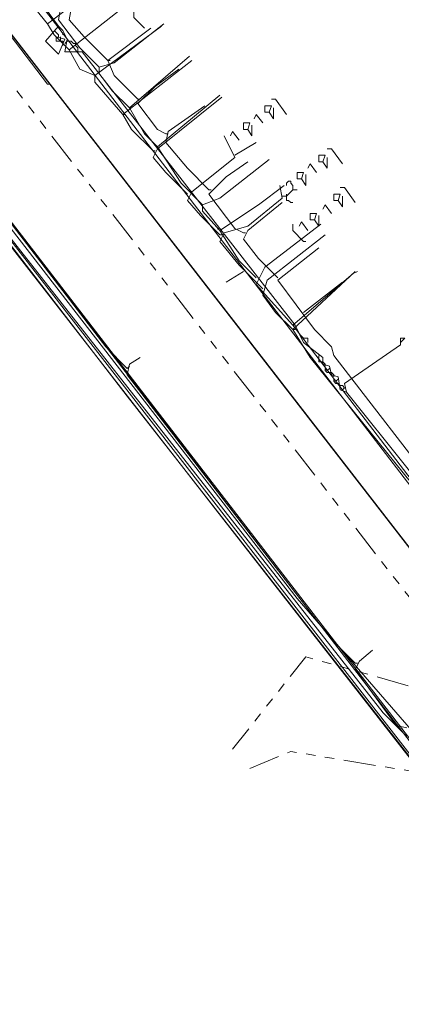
# Model space of a CAD drawing. Header units: metres. Extents: x 196942 to 197942, y 354692 to 355693.
# Tile 42 of 58: x 197303 to 197339, y 355207 to 355299. Entities that reach past the tile are written whole.
import ezdxf
from ezdxf.lldxf.tags import DXFTag

# ---------------------------------------------------------------- set-up
doc = ezdxf.new("R2010")
doc.units = ezdxf.units.M
doc.linetypes.add('RI-GWA', pattern=[18.45, 6, -1.8, 1.75, -1.8, 1.75, -1.8, 1.75, -1.8])
for name, color, linetype, lineweight in [('B-OI-KL-DATA_Orientatieverzoek_Eurofiber_0000560460-G', 90, 'KL-DATA-N', 18), ('B-OI-KL-DATA_Orientatieverzoek_KPN_0000546663-G', 90, 'KL-DATA-N', 18), ('B-OI-KL-DATA_Orientatieverzoek_Ziggo BV_0000546674-G', 90, 'KL-DATA-N', 18), ('B-OI-KL-ET_LS_Orientatieverzoek_Enexis_0000729946-G', 190, 'KL-LS-N', 18), ('B-OI-KL-ET_MS_Orientatieverzoek_Enexis_0000729946-G', 130, 'KL-MS-N', 18), ('B-OI-KL-GAS_HD_Orientatieverzoek_Enexis_0000729946-G', 30, 'KL-GAS-HD-N', 18), ('B-OI-KL-GAS_LD_Orientatieverzoek_Enexis_0000729946-G', 50, 'KL-GAS-LD-N', 18), ('B-OI-KL-WATER_Orientatieverzoek_Nv WML_0000578862-G', 170, 'KL-WATER-N', 18), ('B-OI-RI-GWA_Orientatieverzoek_roermond_0000584598-G', 30, 'RI-GWA', 18)]:
    doc.layers.add(name, color=color, linetype=linetype, lineweight=lineweight)
doc.layers.add('V-OI-KL-VERVALLEN_LEIDING-G', color=10, linetype='ZIGZAG')
doc.styles.get("Standard").update_dxf_attribs({"font": 'arial.ttf'})
tags = doc.linetypes.add('KL-DATA-N', pattern='A,4,-1,[101,NLCS.SHX,S=0.5,R=0,X=0,Y=0],-1,4,-1,["D",Standard,S=1,R=0,X=-0.25,Y=-0.5],-1.5', length=12.5).pattern_tags.tags
tags[18] = DXFTag(74, 10)
tags = doc.linetypes.add('KL-GAS-HD-N', pattern='A,4,-1,[69,NLCS.SHX,S=0.5,R=0,X=0,Y=0],-1,4,-1,["H",Standard,S=1,R=0,X=0,Y=-0.5],-2', length=13).pattern_tags.tags
tags[18] = DXFTag(74, 10)
tags = doc.linetypes.add('KL-GAS-LD-N', pattern='A,4,-1,[69,NLCS.SHX,S=0.5,R=0,X=0,Y=0],-1,4,-1,["L",Standard,S=1,R=0,X=0.25,Y=-0.5],-2', length=13).pattern_tags.tags
tags[18] = DXFTag(74, 10)
tags = doc.linetypes.add('KL-LS-N', pattern='A,4,-1,[103,NLCS.SHX,S=0.75,R=0,X=0,Y=0],-1,4,-1,["L",Standard,S=1,R=0,X=0,Y=-0.5],-2', length=13).pattern_tags.tags
tags[18] = DXFTag(74, 10)
tags = doc.linetypes.add('KL-MS-N', pattern='A,4,-1,[103,NLCS.SHX,S=0.75,R=0,X=0,Y=0],-1,4,-1,["M",Standard,S=1,R=0,X=0,Y=-0.5],-2', length=13).pattern_tags.tags
tags[18] = DXFTag(74, 10)
doc.linetypes.add('KL-WATER-N', pattern='A,7,-0.5,[168,NLCS.SHX,S=0.75,R=0,X=0.75,Y=0],-2', length=9.5)
doc.linetypes.add('ZIGZAG', pattern='A,0.00254,-5.08,[131,ltypeshp.shx,S=5.08,R=0,X=-5.08,Y=0],-10.16,[131,ltypeshp.shx,S=5.08,R=180,X=5.08,Y=0],-5.08', length=20.32254)

msp = doc.modelspace()

# ---------------------------------------------------------------- linework, layer by layer
at = {"layer": 'B-OI-KL-DATA_Orientatieverzoek_Eurofiber_0000560460-G', "ltscale": 0.5, "flags": 128}
msp.add_lwpolyline([(197497.71112, 355320.92776), (197493.71032, 355318.1272), (197481.70792, 355312.126), (197480.50768, 355311.72592), (197476.1068, 355308.92536), (197474.90656, 355307.32504), (197473.50628, 355307.125), (197461.70392, 355300.1236), (197450.50168, 355293.32224), (197430.29764, 355276.71892), (197420.0956, 355268.51728), (197420.69572, 355267.31704), (197427.69712, 355258.71532), (197427.29704, 355257.31504), (197415.49468, 355248.1132), (197406.69292, 355258.51528), (197404.49248, 355258.91536), (197399.0914, 355254.71452), (197380.48768, 355240.1116), (197371.88596, 355233.51028), (197365.0846, 355228.30924), (197353.0822, 355219.1074), (197347.68112, 355215.30664), (197346.0808, 355215.50668), (197345.88076, 355216.70692), (197346.88096, 355218.1072), (197346.68092, 355220.90776), (197313.27424, 355263.51628), (197303.87236, 355275.71872), (197293.0702, 355289.72152), (197285.0686, 355300.1236), (197274.26644, 355314.1264), (197257.86316, 355335.33064), (197241.85996, 355356.1348), (197237.25904, 355352.53408), (197234.25844, 355340.73172), (197232.85816, 355334.93056), (197230.65772, 355335.33064), (197229.0574, 355335.73072), (197214.65452, 355339.73152), (197214.0544, 355340.53168), (197214.45448, 355340.93176), (197214.65452, 355342.33204), (197215.85476, 355346.73292), (197218.25524, 355356.33484), (197219.25544, 355359.73552), (197219.45548, 355363.93636), (197219.85556, 355376.73892), (197221.25584, 355378.1392), (197221.0558, 355381.73992), (197220.45568, 355383.94036), (197208.45328, 355398.74332), (197187.84916, 355426.1488), (197176.44688, 355440.35164), (197158.0432, 355463.55628), (197154.24244, 355468.55728), (197149.0414, 355475.35864), (197143.84036, 355482.16), (197138.63932, 355488.96136), (197129.43748, 355500.96376), (197123.83636, 355508.1652), (197102.63212, 355535.37064), (197080.82776, 355563.57628), (197078.62732, 355565.77672), (197076.22684, 355566.57688), (197071.82596, 355566.37684), (197070.82576, 355566.1768), (197071.0258, 355567.57708), (197081.42788, 355598.58328), (197075.0266, 355602.58408), (197070.22564, 355606.98496)], dxfattribs=at)
at = {"layer": 'B-OI-KL-DATA_Orientatieverzoek_KPN_0000546663-G', "ltscale": 0.5, "flags": 128}
for points in [[(197352.48208, 355213.90636), (197350.48168, 355215.90676), (197347.68112, 355219.50748), (197348.0812, 355220.30764), (197360.28364, 355230.1096), (197359.68352, 355230.70972), (197356.28284, 355228.1092), (197356.0828, 355227.50908), (197355.0826, 355227.30904), (197354.48248, 355226.70892), (197347.081, 355221.1078), (197346.0808, 355221.50788), (197321.27584, 355253.31424), (197290.66972, 355292.52208), (197290.0696, 355293.52228), (197240.45968, 355357.93516), (197240.45968, 355358.73532), (197242.26004, 355360.53568), (197244.26044, 355361.93596), (197245.46068, 355363.53628), (197246.66092, 355364.1364), (197247.061, 355364.93656), (197248.26124, 355365.53668), (197248.46128, 355366.1368), (197249.66152, 355366.73692), (197252.26204, 355368.73732), (197253.0622, 355367.73712), (197255.26264, 355368.33724), (197257.86316, 355369.73752), (197257.46308, 355370.1376), (197257.46308, 355369.73752)], [(197306.87296, 355297.92316), (197299.67152, 355307.72512), (197289.26944, 355320.72772), (197273.66632, 355341.53188), (197276.66692, 355344.93256), (197277.26704, 355344.93256)], [(197333.67832, 355263.91636), (197333.0782, 355264.1164), (197332.87816, 355265.31664), (197332.27804, 355265.51668), (197332.078, 355266.31684), (197331.47788, 355266.51688), (197331.47788, 355267.117), (197329.67752, 355268.51728), (197328.87736, 355270.1176), (197309.0734, 355295.52268), (197307.47308, 355295.52268), (197307.67312, 355296.72292), (197307.27304, 355297.52308), (197306.87296, 355297.92316), (197305.67272, 355296.52288), (197306.87296, 355295.32264), (197307.47308, 355296.72292), (197306.67292, 355296.92296), (197306.67292, 355296.52288), (197307.27304, 355296.52288), (197307.27304, 355296.1228)], [(197306.87296, 355296.92296), (197306.87296, 355297.123), (197306.67292, 355297.32304), (197306.47288, 355297.52308)], [(197307.073, 355296.52288), (197307.073, 355296.92296)], [(197307.27304, 355297.123), (197307.27304, 355297.32304)], [(197307.47308, 355296.32284), (197307.67312, 355296.52288), (197307.87316, 355296.52288)], [(197308.67332, 355295.52268), (197308.67332, 355295.92276), (197308.47328, 355296.1228), (197308.47328, 355296.32284), (197308.27324, 355296.32284), (197308.0732, 355296.52288), (197307.87316, 355296.52288)], [(197329.67752, 355268.91736), (197329.47748, 355269.1174)], [(197330.0776, 355268.51728), (197330.0776, 355268.91736), (197329.67752, 355268.91736)], [(197365.28464, 355223.50828), (197364.48448, 355225.1086), (197364.28444, 355226.1088), (197365.28464, 355226.30884), (197398.29124, 355252.91416), (197399.69152, 355253.1142), (197406.49288, 355258.31524), (197405.89276, 355258.91536), (197404.49248, 355259.31544), (197398.29124, 355254.71452), (197392.49008, 355262.71612), (197388.88936, 355260.31564), (197365.48468, 355242.71212), (197364.68452, 355243.1122), (197363.28424, 355244.51248), (197360.28364, 355242.31204), (197361.68392, 355240.51168), (197361.28384, 355239.51148), (197356.48288, 355235.71072), (197355.68272, 355236.1108), (197344.88056, 355249.91356), (197333.67832, 355263.91636), (197333.47828, 355264.71652), (197338.67932, 355268.31724), (197338.67932, 355268.91736), (197339.0794, 355268.91736), (197338.67932, 355268.51728)], [(197331.0778, 355267.117), (197331.0778, 355267.31704)], [(197331.47788, 355266.71692), (197331.0778, 355266.71692), (197331.0778, 355267.117)], [(197331.67792, 355266.31684), (197331.67792, 355266.51688), (197331.47788, 355266.71692)], [(197332.27804, 355265.71672), (197331.87796, 355265.71672), (197331.67792, 355265.91676), (197331.67792, 355266.1168), (197331.87796, 355265.91676), (197332.078, 355266.1168)], [(197332.47808, 355265.31664), (197332.47808, 355265.51668), (197332.27804, 355265.71672)], [(197333.0782, 355264.51648), (197332.87816, 355264.71652), (197332.67812, 355264.71652), (197332.47808, 355264.91656), (197332.47808, 355265.1166), (197332.67812, 355264.91656), (197332.87816, 355265.1166)], [(197333.27824, 355264.1164), (197333.47828, 355264.31644), (197333.27824, 355264.51648), (197333.0782, 355264.51648)], [(197333.47828, 355264.31644), (197333.27824, 355264.1164)]]:
    msp.add_lwpolyline(points, dxfattribs=at)
at = {"layer": 'B-OI-KL-DATA_Orientatieverzoek_Ziggo BV_0000546674-G', "ltscale": 0.5, "flags": 128}
for points in [[(197363.88436, 355198.50328), (197363.28424, 355199.70352), (197350.88176, 355215.70672), (197272.66612, 355316.32684), (197270.66572, 355314.92656)], [(197311.47388, 355294.72252), (197309.27344, 355296.92296), (197307.87316, 355298.52328), (197308.0732, 355299.52348), (197308.87336, 355300.1236), (197309.87356, 355300.92376), (197310.47368, 355301.72392), (197311.27384, 355301.92396), (197311.67392, 355302.32404), (197311.87396, 355302.32404)], [(197314.27444, 355291.1218), (197312.074, 355293.32224), (197311.47388, 355294.72252), (197315.47468, 355297.72312)], [(197311.47388, 355294.72252), (197311.67392, 355294.72252)], [(197316.87496, 355287.92116), (197316.0748, 355288.32124), (197314.27444, 355290.72172), (197315.87476, 355292.32204), (197318.0752, 355293.92236)], [(197314.27444, 355291.1218), (197314.47448, 355291.1218)], [(197320.87576, 355282.72012), (197318.87536, 355284.72052), (197316.87496, 355287.121), (197317.075, 355288.1212), (197320.47568, 355290.52168)], [(197316.87496, 355287.92116), (197317.075, 355287.92116)], [(197324.0764, 355278.71932), (197323.27624, 355279.1194), (197320.87576, 355282.32004), (197322.47608, 355283.92036), (197324.47648, 355285.32064)], [(197320.87576, 355282.72012), (197321.0758, 355282.72012)], [(197327.27704, 355274.51848), (197325.47668, 355276.31884), (197324.0764, 355278.1192), (197324.47648, 355278.91936), (197327.67712, 355281.51988)], [(197324.0764, 355278.71932), (197324.27644, 355278.71932)], [(197344.28044, 355252.51408), (197342.68012, 355254.1144), (197332.47808, 355267.31704), (197332.27804, 355268.1172), (197330.67772, 355269.71752), (197327.27704, 355274.31844), (197331.0778, 355277.31904)], [(197329.67752, 355271.31784), (197333.27824, 355274.1184)]]:
    msp.add_lwpolyline(points, dxfattribs=at)
at = {"layer": 'B-OI-KL-ET_LS_Orientatieverzoek_Enexis_0000729946-G', "ltscale": 0.5, "flags": 128}
for points in [[(197305.87276, 355298.1232), (197302.47208, 355302.32404), (197297.67112, 355309.32544), (197296.87096, 355310.92576), (197298.27124, 355311.72592), (197302.87216, 355315.72672)], [(197307.87316, 355295.72272), (197306.47288, 355297.123), (197305.87276, 355298.1232), (197312.67412, 355303.32424)], [(197310.27364, 355293.32224), (197308.87336, 355293.92236), (197307.87316, 355295.72272), (197314.47448, 355300.92376)], [(197314.87456, 355297.72312), (197313.87436, 355298.72332), (197313.87436, 355299.52348)], [(197312.87416, 355289.72152), (197310.27364, 355292.72212), (197310.27364, 355293.32224), (197316.47488, 355297.92316)], [(197313.27424, 355266.1168), (197311.27384, 355268.1172), (197291.86996, 355293.32224), (197292.27004, 355294.1224), (197292.87016, 355294.52248)], [(197315.67472, 355286.32084), (197313.67432, 355288.32124), (197312.87416, 355289.72152), (197319.27544, 355294.72252)], [(197318.87536, 355282.32004), (197316.87496, 355284.32044), (197315.67472, 355285.72072), (197316.0748, 355286.52088), (197322.076, 355291.32184)], [(197326.47688, 355289.92156), (197326.67692, 355290.52168), (197326.0768, 355290.52168), (197326.0768, 355289.92156), (197326.47688, 355289.92156), (197326.87696, 355289.32144), (197326.87696, 355290.32164)], [(197328.0772, 355289.72152), (197327.077, 355291.1218), (197326.67692, 355291.1218)], [(197312.87416, 355289.72152), (197313.0742, 355289.72152)], [(197325.87676, 355288.92136), (197325.27664, 355289.72152), (197325.0766, 355289.32144)], [(197324.47648, 355288.32124), (197324.67652, 355288.92136), (197324.0764, 355288.92136), (197324.0764, 355288.32124), (197324.47648, 355288.32124), (197324.87656, 355287.72112), (197324.87656, 355288.72132)], [(197323.67632, 355287.32104), (197323.0762, 355288.1212), (197322.87616, 355287.72112)], [(197321.87596, 355278.51928), (197320.0756, 355280.31964), (197318.87536, 355281.71992), (197319.27544, 355282.52008), (197323.27624, 355285.72072), (197322.27604, 355287.72112)], [(197323.27624, 355285.92076), (197325.27664, 355287.121)], [(197315.67472, 355286.32084), (197315.87476, 355286.32084)], [(197333.27824, 355285.1206), (197332.27804, 355286.52088), (197331.87796, 355286.52088)], [(197330.87776, 355284.32044), (197330.27764, 355285.1206), (197330.0776, 355284.72052)], [(197331.47788, 355285.32064), (197331.67792, 355285.92076), (197331.0778, 355285.92076), (197331.0778, 355285.32064), (197331.47788, 355285.32064), (197331.87796, 355284.72052), (197331.87796, 355285.72072)], [(197329.47748, 355283.72032), (197329.67752, 355284.32044), (197329.0774, 355284.32044), (197329.0774, 355283.72032), (197329.47748, 355283.72032), (197329.87756, 355283.1202), (197329.87756, 355284.1204)], [(197328.67732, 355282.72012), (197328.67732, 355283.1202), (197328.47728, 355283.32024), (197328.47728, 355283.52028), (197328.27724, 355283.52028), (197328.0772, 355283.32024), (197328.0772, 355283.1202)], [(197325.87676, 355273.51828), (197323.67632, 355275.71872), (197321.87596, 355277.91916), (197322.27604, 355278.71932), (197324.47648, 355279.31944), (197327.67712, 355281.91996), (197327.47708, 355283.1202)], [(197327.67712, 355282.12), (197328.0772, 355282.12), (197328.27724, 355282.32004), (197328.47728, 355282.52008), (197328.67732, 355282.72012), (197329.0774, 355282.72012)], [(197328.0772, 355282.12), (197328.0772, 355282.32004)], [(197332.87816, 355281.71992), (197333.0782, 355282.32004), (197332.47808, 355282.32004), (197332.47808, 355281.71992), (197332.87816, 355281.71992), (197333.27824, 355281.1198), (197333.27824, 355282.12)], [(197334.47848, 355281.51988), (197333.47828, 355282.92016), (197333.0782, 355282.92016)], [(197328.0772, 355282.12), (197328.0772, 355281.71992), (197328.27724, 355281.71992), (197328.47728, 355281.51988), (197328.67732, 355281.51988)], [(197330.67772, 355279.91956), (197330.87776, 355280.51968), (197330.27764, 355280.51968), (197330.27764, 355279.91956), (197330.67772, 355279.91956), (197331.0778, 355279.31944), (197331.0778, 355280.31964)], [(197332.27804, 355280.51968), (197331.67792, 355281.31984), (197331.47788, 355280.91976)], [(197330.0776, 355278.91936), (197329.47748, 355279.71952), (197329.27744, 355279.31944)], [(197329.67752, 355277.91916), (197328.67732, 355278.91936), (197328.67732, 355279.51948)], [(197321.87596, 355278.51928), (197322.076, 355278.51928)], [(197328.67732, 355269.71752), (197327.077, 355271.31784), (197325.87676, 355272.91816), (197326.27684, 355274.31844), (197331.67792, 355278.51928)], [(197329.67752, 355277.91916), (197329.87756, 355277.91916)], [(197324.0764, 355275.1186), (197322.47608, 355274.1184)], [(197345.88076, 355247.113), (197344.48048, 355249.51348), (197330.27764, 355267.117), (197328.67732, 355269.71752), (197334.47848, 355275.1186)], [(197328.67732, 355269.71752), (197328.87736, 355269.71752)], [(197334.47848, 355238.71132), (197332.27804, 355240.91176), (197313.27424, 355265.51668), (197313.47428, 355266.51688), (197314.47448, 355267.117)], [(197313.27424, 355266.1168), (197313.47428, 355266.31684)], [(197339.27944, 355232.71012), (197338.27924, 355232.91016), (197334.47848, 355238.1112), (197334.87856, 355238.91136), (197336.0788, 355239.91156)], [(197334.47848, 355238.71132), (197334.67852, 355238.71132)]]:
    msp.add_lwpolyline(points, dxfattribs=at)
at = {"layer": 'B-OI-KL-ET_MS_Orientatieverzoek_Enexis_0000729946-G', "ltscale": 0.5, "flags": 128}
msp.add_lwpolyline([(197344.48048, 355225.70872), (197342.28004, 355227.90916), (197290.46968, 355295.1226), (197292.67012, 355297.32304), (197304.47248, 355306.92496), (197313.67432, 355315.1266), (197332.27804, 355333.1302), (197337.67912, 355338.33124), (197344.88056, 355341.73192), (197346.28084, 355339.93156), (197353.88236, 355324.92856), (197354.0824, 355324.92856), (197354.88256, 355324.52848), (197376.0868, 355335.33064), (197383.28824, 355323.92836), (197407.69312, 355286.92096), (197407.89316, 355284.92056), (197411.49388, 355279.71952), (197412.89416, 355279.91956), (197419.89556, 355285.32064), (197421.29584, 355285.32064), (197427.89716, 355276.51888), (197423.89636, 355273.1182), (197424.89656, 355263.91636), (197412.69412, 355254.51448), (197411.89396, 355254.91456), (197408.69332, 355258.71532), (197407.49308, 355258.51528), (197405.89276, 355257.115), (197406.29284, 355256.91496), (197407.89316, 355258.31524)], dxfattribs=at)
at = {"layer": 'B-OI-KL-GAS_HD_Orientatieverzoek_Enexis_0000729946-G', "ltscale": 0.5, "flags": 128}
msp.add_lwpolyline([(197344.48048, 355225.70872), (197343.0802, 355227.109), (197242.46008, 355357.53508), (197240.45968, 355356.73492), (197238.85936, 355358.93536)], dxfattribs=at)
at = {"layer": 'B-OI-KL-GAS_LD_Orientatieverzoek_Enexis_0000729946-G', "ltscale": 0.5, "flags": 128}
for points in [[(197339.27944, 355231.90996), (197337.079, 355234.1104), (197291.46988, 355292.122), (197264.46448, 355327.129), (197247.061, 355349.93356), (197249.66152, 355352.53408), (197250.46168, 355352.73412), (197274.0664, 355322.128), (197275.0666, 355322.32804), (197279.86756, 355326.1288), (197280.26764, 355326.1288), (197305.87276, 355292.52208), (197306.0728, 355292.52208), (197347.68112, 355238.91136), (197348.0812, 355238.91136)], [(197310.67372, 355294.1224), (197308.87336, 355295.92276), (197306.87296, 355298.52328), (197307.073, 355299.52348), (197307.87316, 355300.52368), (197307.87316, 355299.92356), (197307.87316, 355300.52368)], [(197313.47428, 355290.32164), (197311.87396, 355291.92196), (197310.67372, 355293.52228), (197310.67372, 355294.1224), (197312.074, 355294.52248), (197316.67492, 355298.1232)], [(197316.0748, 355286.72092), (197314.87456, 355287.92116), (197313.47428, 355290.32164), (197319.0754, 355295.1226)], [(197320.27564, 355281.31984), (197318.27524, 355283.32024), (197316.0748, 355286.72092), (197321.87596, 355291.52188)], [(197313.47428, 355290.32164), (197313.67432, 355290.32164)], [(197321.87596, 355278.91936), (197320.27564, 355280.71972), (197320.27564, 355281.31984), (197321.87596, 355281.91996), (197326.47688, 355285.52068)], [(197325.27664, 355274.51848), (197323.67632, 355276.1188), (197321.87596, 355278.91936), (197325.47668, 355281.31984), (197327.87716, 355283.1202)], [(197321.87596, 355278.91936), (197321.67592, 355279.1194)], [(197328.67732, 355270.1176), (197325.27664, 355273.91836), (197326.0768, 355275.51868), (197331.27784, 355279.51948)], [(197351.0818, 355240.91176), (197328.67732, 355270.1176), (197334.27844, 355274.91856), (197334.67852, 355275.1186)], [(197328.67732, 355270.1176), (197328.87736, 355270.1176)]]:
    msp.add_lwpolyline(points, dxfattribs=at)
at = {"layer": 'B-OI-KL-WATER_Orientatieverzoek_Nv WML_0000578862-G', "ltscale": 0.5, "flags": 128}
msp.add_lwpolyline([(197339.67952, 355232.51008), (197329.0774, 355244.71252), (197240.0596, 355359.73552), (197240.25964, 355360.53568), (197250.46168, 355367.93716), (197252.66212, 355373.93836), (197254.0624, 355373.93836), (197254.66252, 355372.73812), (197255.86276, 355364.1364), (197275.26664, 355339.53148), (197291.0698, 355318.32724), (197344.28044, 355249.1134), (197344.48048, 355249.1134), (197350.88176, 355240.91176)], dxfattribs=at)
at = {"layer": 'B-OI-RI-GWA_Orientatieverzoek_roermond_0000584598-G', "ltscale": 0.5, "flags": 128}
for points in [[(197347.68112, 355234.31044), (197284.0684, 355316.32684), (197246.66092, 355365.73672), (197247.86116, 355378.73932), (197277.46708, 355481.1598), (197283.26824, 355498.56328), (197283.86836, 355499.36344), (197285.86876, 355506.36484), (197288.86936, 355515.1666)], [(197348.28124, 355234.1104), (197329.87756, 355239.31144), (197323.0762, 355230.70972)], [(197368.48528, 355133.29024), (197358.0832, 355156.89496), (197349.88156, 355169.89756), (197345.0806, 355181.49988), (197340.67972, 355217.70712), (197351.68192, 355226.70892), (197328.47728, 355230.50968), (197324.67652, 355228.90936)]]:
    msp.add_lwpolyline(points, dxfattribs=at)
at = {"layer": 'V-OI-KL-VERVALLEN_LEIDING-G', "ltscale": 0.5, "flags": 128}
msp.add_lwpolyline([(197249.26144, 355366.33684), (197256.0628, 355357.135), (197267.96518, 355341.6319), (197279.86756, 355326.1288), (197293.0702, 355309.32544), (197306.0728, 355292.52208), (197326.87696, 355265.71672), (197347.68112, 355238.91136), (197368.88536, 355211.50588), (197369.68552, 355210.50568), (197376.48688, 355201.50388), (197409.89356, 355158.5953), (197433.0982, 355128.28924), (197455.30264, 355099.68352), (197477.30704, 355071.0778), (197502.31204, 355039.67152), (197526.91696, 355008.46528), (197552.92216, 354974.85856), (197578.92736, 354941.25184), (197593.73032, 354921.84796), (197625.33664, 354885.44068), (197647.94116, 354856.63492), (197653.1422, 354849.43348)], dxfattribs=at)

doc.saveas('drawing.dxf')
